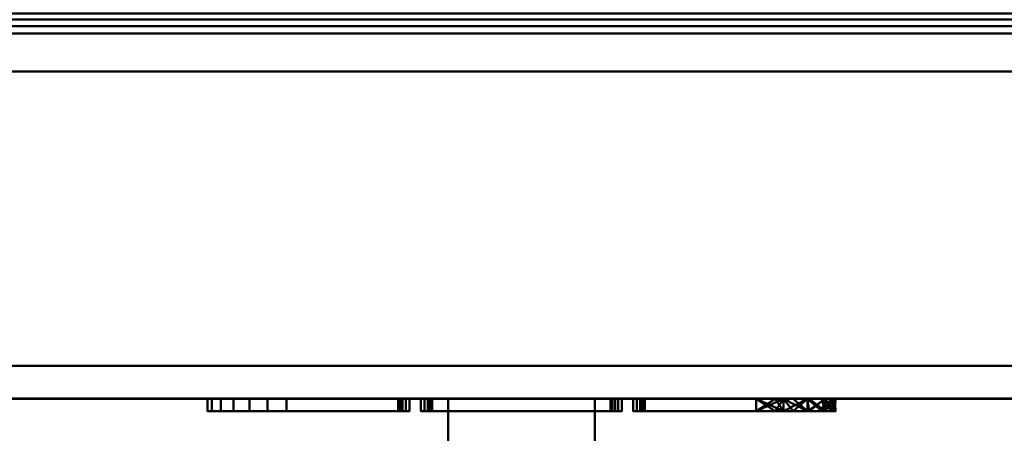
# Model space of a CAD drawing. Header units: millimetres. Extents: x -516 to 516, y -293 to 316.
# Tile 82 of 214: x -245 to -125, y -215 to -164. Entities that reach past the tile are written whole.
import ezdxf

# ---------------------------------------------------------------- set-up
doc = ezdxf.new("R2010")
doc.units = ezdxf.units.MM
for name, color, linetype, lineweight in [('A-GENM', 13, 'Continuous', 30), ('I-FURN', 30, 'Continuous', 30), ('Q-SPCQ', 91, 'Continuous', 30)]:
    doc.layers.add(name, color=color, linetype=linetype, lineweight=lineweight)

# ---------------------------------------------------------------- blocks, each defined once
blk = doc.blocks.new('Coffre - Blanc-532879-Vue 1')
at = {"layer": 'I-FURN', "lineweight": 40}
mesh = blk.add_polyface(dxfattribs=at)
corners = [(480.91, -210.75, 707.74), (480.91, 273.15, 707.74), (-480.91, 273.15, 707.74), (-480.91, -210.75, 707.74)]
mesh.append_faces([[corners[k] for k in face] for face in [(0, 1, 2, 3)]])
mesh = blk.add_polyface(dxfattribs=at)
corners = [(-480.91, -210.75, 2.75), (-480.91, 273.15, 2.75), (480.91, 273.15, 2.75), (480.91, -210.75, 2.75)]
mesh.append_faces([[corners[k] for k in face] for face in [(0, 1, 2, 3)]])
mesh = blk.add_polyface(dxfattribs=at)
corners = [(-508, -162.65, 38.25), (-508, -210.75, 38.25), (508, -210.75, 38.25), (508, -162.65, 38.25)]
mesh.append_faces([[corners[k] for k in face] for face in [(0, 1, 2, 3)]])
mesh = blk.add_polyface(dxfattribs=at)
corners = [(508, -162.65, 492.75), (508, -162.76, 493.69), (508, -163.09, 494.58), (508, -163.61, 495.37), (508, -164.31, 496.02), (508, -165.14, 496.49), (508, -166.05, 496.75), (-508, -166.05, 496.75), (-508, -165.14, 496.49), (-508, -164.31, 496.02), (-508, -163.61, 495.37), (-508, -163.09, 494.58), (-508, -162.76, 493.69), (-508, -162.65, 492.75)]
mesh.append_faces([[corners[k] for k in face] for face in [(7, 8, 5, 6)]], dxfattribs={"vtx1": -1})
mesh.append_faces([[corners[k] for k in face] for face in [(11, 12, 1, 2), (10, 11, 2, 3), (8, 9, 4, 5), (3, 4, 9, 10)]], dxfattribs={"vtx1": -1, "vtx3": -1})
mesh.append_faces([[corners[k] for k in face] for face in [(13, 0, 1, 12)]], dxfattribs={"vtx2": -1})
mesh = blk.add_polyface(dxfattribs=at)
corners = [(508, -166.05, 496.75), (508, -210.75, 496.75), (-508, -210.75, 496.75), (-508, -166.05, 496.75)]
mesh.append_faces([[corners[k] for k in face] for face in [(0, 1, 2, 3)]])
mesh = blk.add_polyface(dxfattribs=at)
corners = [(480.91, -210.75, 707.74), (-480.91, -210.75, 707.74), (-490.05, -210.75, 706.31), (-498.53, -210.75, 702.6), (-505.78, -210.75, 696.86), (-511.33, -210.75, 689.45), (-514.81, -210.75, 680.88), (-516, -210.75, 671.7), (-516, -210.75, 38.79), (-514.81, -210.75, 29.61), (-511.33, -210.75, 21.04), (-505.78, -210.75, 13.64), (-498.53, -210.75, 7.89), (-490.05, -210.75, 4.18), (-480.91, -210.75, 2.75), (480.91, -210.75, 2.75), (490.05, -210.75, 4.18), (498.52, -210.75, 7.89), (505.78, -210.75, 13.64), (511.33, -210.75, 21.04), (514.81, -210.75, 29.61), (516, -210.75, 38.79), (516, -210.75, 671.7), (514.81, -210.75, 680.88), (511.33, -210.75, 689.45), (505.78, -210.75, 696.86), (498.52, -210.75, 702.6), (490.05, -210.75, 706.31), (508, -210.75, 496.75), (508, -210.75, 38.25), (-508, -210.75, 38.25), (-507.98, -210.75, 496.75), (-507.98, -210.75, 671.7), (-507.23, -210.75, 678.13), (-505.03, -210.75, 684.21), (-501.49, -210.75, 689.63), (-496.81, -210.75, 694.09), (-491.22, -210.75, 697.36), (-485.04, -210.75, 699.26), (-478.59, -210.75, 699.7), (480.78, -210.75, 699.7), (487.89, -210.75, 698.56), (494.47, -210.75, 695.65), (500.1, -210.75, 691.17), (504.41, -210.75, 685.41), (507.11, -210.75, 678.74), (508.03, -210.75, 671.6)]
mesh.append_faces([[corners[k] for k in face] for face in [(26, 42, 25), (28, 22, 46), (4, 36, 3)]], dxfattribs={"vtx0": -1, "vtx1": -1})
mesh.append_faces([[corners[k] for k in face] for face in [(43, 24, 25, 42), (44, 23, 24, 43), (23, 44, 45), (0, 39, 40), (1, 38, 39, 0), (38, 1, 2, 37), (3, 36, 37, 2), (15, 29, 30, 14), (31, 7, 8, 30), (7, 32, 33)]], dxfattribs={"vtx0": -1, "vtx2": -1})
mesh.append_faces([[corners[k] for k in face] for face in [(29, 19, 20, 21), (29, 15, 16, 17)]], dxfattribs={"vtx0": -1, "vtx3": -1})
mesh.append_faces([[corners[k] for k in face] for face in [(18, 19, 29, 17), (13, 14, 30, 12), (11, 12, 30, 10), (9, 10, 30, 8), (31, 32, 7)]], dxfattribs={"vtx1": -1, "vtx2": -1})
mesh.append_faces([[corners[k] for k in face] for face in [(26, 27, 41, 42), (27, 0, 40, 41), (21, 22, 28, 29), (45, 46, 22, 23), (35, 36, 4, 5), (5, 6, 34, 35), (33, 34, 6, 7)]], dxfattribs={"vtx1": -1, "vtx3": -1})
mesh = blk.add_polyface(dxfattribs=at)
corners = [(508.03, -210.75, 496.75), (508.03, -210.75, 671.6), (507.11, -210.75, 678.74), (504.41, -210.75, 685.41), (500.1, -210.75, 691.17), (494.47, -210.75, 695.65), (487.89, -210.75, 698.56), (480.78, -210.75, 699.7), (-478.59, -210.75, 699.7), (-485.04, -210.75, 699.26), (-491.22, -210.75, 697.36), (-496.81, -210.75, 694.09), (-501.49, -210.75, 689.63), (-505.03, -210.75, 684.21), (-507.23, -210.75, 678.13), (-507.98, -210.75, 671.7), (-508, -210.75, 496.75), (-54.2, -210.75, 680), (54.2, -210.75, 680), (55.3, -210.75, 679.86), (56.33, -210.75, 679.43), (57.21, -210.75, 678.76), (57.88, -210.75, 677.87), (58.31, -210.75, 676.85), (58.45, -210.75, 675.75), (58.45, -210.75, 609.15), (58.31, -210.75, 608.05), (57.88, -210.75, 607.03), (57.21, -210.75, 606.14), (56.33, -210.75, 605.47), (55.3, -210.75, 605.04), (54.2, -210.75, 604.9), (-54.2, -210.75, 604.9), (-55.3, -210.75, 605.04), (-56.33, -210.75, 605.47), (-57.21, -210.75, 606.14), (-57.88, -210.75, 607.03), (-58.31, -210.75, 608.05), (-58.45, -210.75, 609.15), (-58.45, -210.75, 675.75), (-58.31, -210.75, 676.85), (-57.88, -210.75, 677.87), (-57.21, -210.75, 678.76), (-56.33, -210.75, 679.43), (-55.3, -210.75, 679.86)]
mesh.append_faces([[corners[k] for k in face] for face in [(23, 7, 22), (25, 7, 24), (1, 7, 0), (24, 7, 23), (42, 8, 41), (35, 16, 34), (37, 16, 36)]], dxfattribs={"vtx0": -1, "vtx1": -1})
mesh.append_faces([[corners[k] for k in face] for face in [(7, 19, 20), (0, 30, 31, 16), (8, 39, 40), (8, 38, 39)]], dxfattribs={"vtx0": -1, "vtx2": -1})
mesh.append_faces([[corners[k] for k in face] for face in [(7, 25, 26, 0)]], dxfattribs={"vtx0": -1, "vtx2": -1, "vtx3": -1})
mesh.append_faces([[corners[k] for k in face] for face in [(1, 5, 6, 7), (8, 44, 17, 18), (15, 9, 10, 11)]], dxfattribs={"vtx0": -1, "vtx3": -1})
mesh.append_faces([[corners[k] for k in face] for face in [(4, 5, 1, 3), (21, 22, 7), (20, 21, 7), (27, 28, 0), (26, 27, 0), (29, 30, 0), (28, 29, 0), (43, 44, 8), (42, 43, 8), (12, 13, 15, 11), (35, 36, 16), (33, 34, 16), (32, 33, 16, 31), (40, 41, 8)]], dxfattribs={"vtx1": -1, "vtx2": -1})
mesh.append_faces([[corners[k] for k in face] for face in [(37, 38, 8, 16)]], dxfattribs={"vtx1": -1, "vtx2": -1, "vtx3": -1})
mesh.append_faces([[corners[k] for k in face] for face in [(18, 19, 7, 8), (8, 9, 15, 16)]], dxfattribs={"vtx1": -1, "vtx3": -1})
mesh.append_faces([[corners[k] for k in face] for face in [(1, 2, 3), (13, 14, 15)]], dxfattribs={"vtx2": -1})
mesh = blk.add_polyface(dxfattribs=at)
corners = [(-491.11, -210.75, 13.89), (-496.31, -210.75, 16.99), (-500.68, -210.75, 21.18), (-504, -210.75, 26.24), (-506.11, -210.75, 31.91), (-506.9, -210.75, 37.91), (-506.9, -210.75, 38.25), (506.9, -210.75, 38.25), (506.9, -210.75, 37.91), (506.11, -210.75, 31.91), (504, -210.75, 26.24), (500.68, -210.75, 21.18), (496.31, -210.75, 16.99), (491.11, -210.75, 13.89), (491.11, -210.75, 13.45), (-491.11, -210.75, 13.45)]
mesh.append_faces([[corners[k] for k in face] for face in [(6, 3, 4, 5)]], dxfattribs={"vtx0": -1})
mesh.append_faces([[corners[k] for k in face] for face in [(3, 6, 2)]], dxfattribs={"vtx0": -1, "vtx1": -1})
mesh.append_faces([[corners[k] for k in face] for face in [(7, 10, 11)]], dxfattribs={"vtx0": -1, "vtx2": -1})
mesh.append_faces([[corners[k] for k in face] for face in [(7, 11, 12, 13), (6, 0, 1, 2)]], dxfattribs={"vtx0": -1, "vtx3": -1})
mesh.append_faces([[corners[k] for k in face] for face in [(6, 7, 13, 0)]], dxfattribs={"vtx1": -1, "vtx2": -1, "vtx3": -1})
mesh.append_faces([[corners[k] for k in face] for face in [(13, 14, 15, 0), (7, 8, 9, 10)]], dxfattribs={"vtx3": -1})
mesh = blk.add_polyface(dxfattribs=at)
corners = [(-506.9, -268.3, 38.25), (506.9, -268.3, 38.25), (506.9, -210.75, 38.25), (-506.9, -210.75, 38.25)]
mesh.append_faces([[corners[k] for k in face] for face in [(0, 1, 2, 3)]])
mesh = blk.add_polyface(dxfattribs=at)
corners = [(-491.11, -210.75, 13.45), (491.11, -210.75, 13.45), (491.11, -262.51, 13.45), (-491.11, -262.51, 13.45)]
mesh.append_faces([[corners[k] for k in face] for face in [(0, 1, 2, 3)]])
blk = doc.blocks.new('Bec - Bec-532885-Vue 1')
at = {"layer": 'A-GENM', "lineweight": 40}
mesh = blk.add_polyface(dxfattribs=at)
corners = [(-13.69, -210.75, 589.25), (-13.69, -210.75, 585.72), (-14.15, -210.75, 585.49), (-14.54, -210.75, 585.16), (-14.84, -210.75, 584.74), (-15.02, -210.75, 584.26), (-15.09, -210.75, 583.75), (-15.09, -210.75, 573.75), (-15.02, -210.75, 573.24), (-14.84, -210.75, 572.76), (-14.54, -210.75, 572.34), (-14.15, -210.75, 572.01), (-13.69, -210.75, 571.78), (-13.69, -210.75, 568.25), (-28.75, -210.75, 568.25), (-31.08, -210.75, 568.56), (-33.28, -210.75, 569.45), (-35.22, -210.75, 570.89), (-36.77, -210.75, 572.79), (-37.87, -210.75, 575.03), (-38.43, -210.75, 577.48), (-38.43, -210.75, 580.02), (-37.87, -210.75, 582.47), (-36.77, -210.75, 584.71), (-35.22, -210.75, 586.61), (-33.28, -210.75, 588.05), (-31.08, -210.75, 588.94), (-28.75, -210.75, 589.25), (13.69, -210.75, 568.25), (13.69, -210.75, 571.78), (14.15, -210.75, 572.01), (14.54, -210.75, 572.34), (14.84, -210.75, 572.76), (15.02, -210.75, 573.24), (15.09, -210.75, 573.75), (15.09, -210.75, 583.75), (15.02, -210.75, 584.26), (14.84, -210.75, 584.74), (14.54, -210.75, 585.16), (14.15, -210.75, 585.49), (13.69, -210.75, 585.72), (13.69, -210.75, 589.25), (28.75, -210.75, 589.25), (31.08, -210.75, 588.94), (33.28, -210.75, 588.05), (35.22, -210.75, 586.61), (36.77, -210.75, 584.71), (37.87, -210.75, 582.47), (38.43, -210.75, 580.02), (38.43, -210.75, 577.48), (37.87, -210.75, 575.03), (36.77, -210.75, 572.79), (35.22, -210.75, 570.89), (33.28, -210.75, 569.45), (31.08, -210.75, 568.56), (28.75, -210.75, 568.25), (-12.31, -210.75, 568.25), (-12.31, -210.75, 571.78), (-11.85, -210.75, 572.01), (-11.46, -210.75, 572.34), (-11.16, -210.75, 572.76), (-10.98, -210.75, 573.24), (-10.91, -210.75, 573.75), (-10.91, -210.75, 583.75), (-10.98, -210.75, 584.26), (-11.16, -210.75, 584.74), (-11.46, -210.75, 585.16), (-11.85, -210.75, 585.49), (-12.31, -210.75, 585.72), (-12.31, -210.75, 589.25), (12.31, -210.75, 589.25), (12.31, -210.75, 585.72), (11.85, -210.75, 585.49), (11.46, -210.75, 585.16), (11.16, -210.75, 584.74), (10.98, -210.75, 584.26), (10.91, -210.75, 583.75), (10.91, -210.75, 573.75), (10.98, -210.75, 573.24), (11.16, -210.75, 572.76), (11.46, -210.75, 572.34), (11.85, -210.75, 572.01), (12.31, -210.75, 571.78), (12.31, -210.75, 568.25)]
mesh.append_faces([[corners[k] for k in face] for face in [(69, 67, 68)]], dxfattribs={"vtx0": -1})
mesh.append_faces([[corners[k] for k in face] for face in [(9, 14, 8), (39, 41, 38), (50, 55, 49), (67, 69, 66)]], dxfattribs={"vtx0": -1, "vtx1": -1})
mesh.append_faces([[corners[k] for k in face] for face in [(21, 27, 14, 20)]], dxfattribs={"vtx0": -1, "vtx1": -1, "vtx2": -1})
mesh.append_faces([[corners[k] for k in face] for face in [(14, 27, 7, 8), (55, 42, 48, 49)]], dxfattribs={"vtx0": -1, "vtx1": -1, "vtx3": -1})
mesh.append_faces([[corners[k] for k in face] for face in [(27, 23, 24), (0, 3, 4), (28, 30, 31), (28, 31, 32, 55), (55, 32, 33), (42, 45, 46), (75, 64, 65, 74), (56, 58, 59), (70, 73, 74, 69)]], dxfattribs={"vtx0": -1, "vtx2": -1})
mesh.append_faces([[corners[k] for k in face] for face in [(56, 59, 60, 79)]], dxfattribs={"vtx0": -1, "vtx2": -1, "vtx3": -1})
mesh.append_faces([[corners[k] for k in face] for face in [(27, 21, 22, 23), (14, 18, 19, 20), (42, 46, 47, 48), (55, 50, 51, 52)]], dxfattribs={"vtx0": -1, "vtx3": -1})
mesh.append_faces([[corners[k] for k in face] for face in [(16, 17, 14, 15), (12, 13, 11), (40, 41, 39), (29, 30, 28), (82, 83, 81)]], dxfattribs={"vtx1": -1})
mesh.append_faces([[corners[k] for k in face] for face in [(17, 18, 14), (5, 6, 27), (2, 3, 0), (10, 11, 13), (6, 7, 27), (35, 36, 42), (36, 37, 42), (33, 34, 55), (61, 62, 78), (72, 73, 70), (80, 81, 83), (76, 77, 63)]], dxfattribs={"vtx1": -1, "vtx2": -1})
mesh.append_faces([[corners[k] for k in face] for face in [(34, 35, 42, 55), (65, 66, 69, 74)]], dxfattribs={"vtx1": -1, "vtx2": -1, "vtx3": -1})
mesh.append_faces([[corners[k] for k in face] for face in [(4, 5, 27, 0), (13, 14, 9, 10), (37, 38, 41, 42), (63, 64, 75, 76), (60, 61, 78, 79), (62, 63, 77, 78), (83, 56, 79, 80)]], dxfattribs={"vtx1": -1, "vtx3": -1})
mesh.append_faces([[corners[k] for k in face] for face in [(25, 26, 27, 24), (0, 1, 2), (53, 54, 55, 52), (56, 57, 58), (70, 71, 72)]], dxfattribs={"vtx2": -1})
mesh.append_faces([[corners[k] for k in face] for face in [(42, 43, 44, 45)]], dxfattribs={"vtx3": -1})
mesh = blk.add_polyface(dxfattribs=at)
corners = [(-28.75, -212.25, 568.25), (-31.08, -212.25, 568.56), (-33.28, -212.25, 569.45), (-35.22, -212.25, 570.89), (-36.77, -212.25, 572.79), (-37.87, -212.25, 575.03), (-38.43, -212.25, 577.48), (-38.43, -212.25, 580.02), (-37.87, -212.25, 582.47), (-36.77, -212.25, 584.71), (-35.22, -212.25, 586.61), (-33.28, -212.25, 588.05), (-31.08, -212.25, 588.94), (-28.75, -212.25, 589.25), (-28.75, -210.75, 589.25), (-31.08, -210.75, 588.94), (-33.28, -210.75, 588.05), (-35.22, -210.75, 586.61), (-36.77, -210.75, 584.71), (-37.87, -210.75, 582.47), (-38.43, -210.75, 580.02), (-38.43, -210.75, 577.48), (-37.87, -210.75, 575.03), (-36.77, -210.75, 572.79), (-35.22, -210.75, 570.89), (-33.28, -210.75, 569.45), (-31.08, -210.75, 568.56), (-28.75, -210.75, 568.25)]
mesh.append_faces([[corners[k] for k in face] for face in [(7, 20, 21, 6), (23, 4, 5, 22), (26, 1, 2, 25), (25, 2, 3, 24), (24, 3, 4, 23)]], dxfattribs={"vtx0": -1, "vtx2": -1})
mesh.append_faces([[corners[k] for k in face] for face in [(11, 12, 15, 16), (9, 10, 17, 18), (8, 9, 18, 19), (10, 11, 16, 17), (7, 8, 19, 20), (5, 6, 21, 22)]], dxfattribs={"vtx1": -1, "vtx3": -1})
mesh.append_faces([[corners[k] for k in face] for face in [(27, 0, 1, 26)]], dxfattribs={"vtx2": -1})
mesh.append_faces([[corners[k] for k in face] for face in [(12, 13, 14, 15)]], dxfattribs={"vtx3": -1})
mesh = blk.add_polyface(dxfattribs=at)
corners = [(-13.69, -212.25, 589.25), (-13.69, -210.75, 589.25), (-28.75, -210.75, 589.25), (-28.75, -212.25, 589.25)]
mesh.append_faces([[corners[k] for k in face] for face in [(0, 1, 2, 3)]])
mesh = blk.add_polyface(dxfattribs=at)
corners = [(-28.75, -212.25, 568.25), (-28.75, -210.75, 568.25), (-13.69, -210.75, 568.25), (-13.69, -212.25, 568.25)]
mesh.append_faces([[corners[k] for k in face] for face in [(0, 1, 2, 3)]])
mesh = blk.add_polyface(dxfattribs=at)
corners = [(-15.09, -212.25, 573.75), (-15.02, -212.25, 573.24), (-14.84, -212.25, 572.76), (-14.54, -212.25, 572.34), (-14.15, -212.25, 572.01), (-13.69, -212.25, 571.78), (-13.69, -210.75, 571.78), (-14.15, -210.75, 572.01), (-14.54, -210.75, 572.34), (-14.84, -210.75, 572.76), (-15.02, -210.75, 573.24), (-15.09, -210.75, 573.75)]
mesh.append_faces([[corners[k] for k in face] for face in [(0, 1, 10, 11)]], dxfattribs={"vtx1": -1})
mesh.append_faces([[corners[k] for k in face] for face in [(3, 4, 7, 8), (2, 3, 8, 9), (1, 2, 9, 10)]], dxfattribs={"vtx1": -1, "vtx3": -1})
mesh.append_faces([[corners[k] for k in face] for face in [(4, 5, 6, 7)]], dxfattribs={"vtx3": -1})
mesh = blk.add_polyface(dxfattribs=at)
corners = [(-15.09, -212.25, 573.75), (-15.09, -210.75, 573.75), (-15.09, -210.75, 583.75), (-15.09, -212.25, 583.75)]
mesh.append_faces([[corners[k] for k in face] for face in [(0, 1, 2, 3)]])
mesh = blk.add_polyface(dxfattribs=at)
corners = [(-13.69, -212.25, 585.72), (-14.15, -212.25, 585.49), (-14.54, -212.25, 585.16), (-14.84, -212.25, 584.74), (-15.02, -212.25, 584.26), (-15.09, -212.25, 583.75), (-15.09, -210.75, 583.75), (-15.02, -210.75, 584.26), (-14.84, -210.75, 584.74), (-14.54, -210.75, 585.16), (-14.15, -210.75, 585.49), (-13.69, -210.75, 585.72)]
mesh.append_faces([[corners[k] for k in face] for face in [(0, 1, 10, 11)]], dxfattribs={"vtx1": -1})
mesh.append_faces([[corners[k] for k in face] for face in [(3, 4, 7, 8), (2, 3, 8, 9), (1, 2, 9, 10)]], dxfattribs={"vtx1": -1, "vtx3": -1})
mesh.append_faces([[corners[k] for k in face] for face in [(4, 5, 6, 7)]], dxfattribs={"vtx3": -1})
mesh = blk.add_polyface(dxfattribs=at)
corners = [(-13.69, -212.25, 568.25), (-13.69, -210.75, 568.25), (-13.69, -210.75, 571.78), (-13.69, -212.25, 571.78)]
mesh.append_faces([[corners[k] for k in face] for face in [(0, 1, 2, 3)]])
mesh = blk.add_polyface(dxfattribs=at)
corners = [(-13.69, -212.25, 585.72), (-13.69, -210.75, 585.72), (-13.69, -210.75, 589.25), (-13.69, -212.25, 589.25)]
mesh.append_faces([[corners[k] for k in face] for face in [(0, 1, 2, 3)]])
mesh = blk.add_polyface(dxfattribs=at)
corners = [(-12.31, -212.25, 568.25), (-12.31, -210.75, 568.25), (12.31, -210.75, 568.25), (12.31, -212.25, 568.25)]
mesh.append_faces([[corners[k] for k in face] for face in [(0, 1, 2, 3)]])
mesh = blk.add_polyface(dxfattribs=at)
corners = [(12.31, -212.25, 589.25), (12.31, -210.75, 589.25), (-12.31, -210.75, 589.25), (-12.31, -212.25, 589.25)]
mesh.append_faces([[corners[k] for k in face] for face in [(0, 1, 2, 3)]])
mesh = blk.add_polyface(dxfattribs=at)
corners = [(-12.31, -212.25, 589.25), (-12.31, -210.75, 589.25), (-12.31, -210.75, 585.72), (-12.31, -212.25, 585.72)]
mesh.append_faces([[corners[k] for k in face] for face in [(0, 1, 2, 3)]])
mesh = blk.add_polyface(dxfattribs=at)
corners = [(-10.91, -212.25, 583.75), (-10.98, -212.25, 584.26), (-11.16, -212.25, 584.74), (-11.46, -212.25, 585.16), (-11.85, -212.25, 585.49), (-12.31, -212.25, 585.72), (-12.31, -210.75, 585.72), (-11.85, -210.75, 585.49), (-11.46, -210.75, 585.16), (-11.16, -210.75, 584.74), (-10.98, -210.75, 584.26), (-10.91, -210.75, 583.75)]
mesh.append_faces([[corners[k] for k in face] for face in [(0, 1, 10, 11)]], dxfattribs={"vtx1": -1})
mesh.append_faces([[corners[k] for k in face] for face in [(3, 4, 7, 8), (2, 3, 8, 9), (1, 2, 9, 10)]], dxfattribs={"vtx1": -1, "vtx3": -1})
mesh.append_faces([[corners[k] for k in face] for face in [(4, 5, 6, 7)]], dxfattribs={"vtx3": -1})
mesh = blk.add_polyface(dxfattribs=at)
corners = [(-12.31, -212.25, 571.78), (-11.85, -212.25, 572.01), (-11.46, -212.25, 572.34), (-11.16, -212.25, 572.76), (-10.98, -212.25, 573.24), (-10.91, -212.25, 573.75), (-10.91, -210.75, 573.75), (-10.98, -210.75, 573.24), (-11.16, -210.75, 572.76), (-11.46, -210.75, 572.34), (-11.85, -210.75, 572.01), (-12.31, -210.75, 571.78)]
mesh.append_faces([[corners[k] for k in face] for face in [(0, 1, 10, 11)]], dxfattribs={"vtx1": -1})
mesh.append_faces([[corners[k] for k in face] for face in [(3, 4, 7, 8), (2, 3, 8, 9), (1, 2, 9, 10)]], dxfattribs={"vtx1": -1, "vtx3": -1})
mesh.append_faces([[corners[k] for k in face] for face in [(4, 5, 6, 7)]], dxfattribs={"vtx3": -1})
mesh = blk.add_polyface(dxfattribs=at)
corners = [(-12.31, -212.25, 571.78), (-12.31, -210.75, 571.78), (-12.31, -210.75, 568.25), (-12.31, -212.25, 568.25)]
mesh.append_faces([[corners[k] for k in face] for face in [(0, 1, 2, 3)]])
mesh = blk.add_polyface(dxfattribs=at)
corners = [(-10.91, -212.25, 583.75), (-10.91, -210.75, 583.75), (-10.91, -210.75, 573.75), (-10.91, -212.25, 573.75)]
mesh.append_faces([[corners[k] for k in face] for face in [(0, 1, 2, 3)]])
at = {"layer": 'A-GENM', "lineweight": 40, "transparency": 33554636}
mesh = blk.add_polyface(dxfattribs=at)
corners = [(-8.96, -228.22, 554.57), (-8.96, -210.75, 556.1), (-8.96, -210.75, 506.25), (-8.96, -274.55, 506.25), (-8.96, -271.28, 518.44), (-8.96, -266.81, 529.51), (-8.96, -259.79, 539.18), (-8.96, -250.64, 546.85), (-8.96, -239.91, 552.09)]
mesh.append_faces([[corners[k] for k in face] for face in [(2, 5, 6, 7)]], dxfattribs={"vtx0": -1, "vtx3": -1})
mesh.append_faces([[corners[k] for k in face] for face in [(4, 5, 2, 3)]], dxfattribs={"vtx1": -1})
mesh.append_faces([[corners[k] for k in face] for face in [(8, 0, 2, 7)]], dxfattribs={"vtx1": -1, "vtx2": -1})
mesh.append_faces([[corners[k] for k in face] for face in [(0, 1, 2)]], dxfattribs={"vtx2": -1})
mesh = blk.add_polyface(dxfattribs=at)
corners = [(9, -274.55, 506.25), (-8.96, -274.55, 506.25), (-8.96, -210.75, 506.25), (9, -210.75, 506.25)]
mesh.append_faces([[corners[k] for k in face] for face in [(0, 1, 2, 3)]])
mesh = blk.add_polyface(dxfattribs=at)
corners = [(9, -210.75, 506.25), (-8.96, -210.75, 506.25), (-8.96, -210.75, 556.1), (9, -210.75, 556.1)]
mesh.append_faces([[corners[k] for k in face] for face in [(0, 1, 2, 3)]])
mesh = blk.add_polyface(dxfattribs=at)
corners = [(9, -210.75, 556.1), (-8.96, -210.75, 556.1), (-8.96, -228.22, 554.57), (9, -228.22, 554.57)]
mesh.append_faces([[corners[k] for k in face] for face in [(0, 1, 2, 3)]])
mesh = blk.add_polyface(dxfattribs=at)
corners = [(9, -228.22, 554.57), (9, -239.91, 552.09), (9, -250.64, 546.85), (9, -259.79, 539.18), (9, -266.81, 529.51), (9, -271.28, 518.44), (9, -274.55, 506.25), (9, -210.75, 506.25), (9, -210.75, 556.1)]
mesh.append_faces([[corners[k] for k in face] for face in [(0, 7, 8)]], dxfattribs={"vtx0": -1})
mesh.append_faces([[corners[k] for k in face] for face in [(7, 2, 3)]], dxfattribs={"vtx0": -1, "vtx2": -1})
mesh.append_faces([[corners[k] for k in face] for face in [(7, 0, 1, 2)]], dxfattribs={"vtx0": -1, "vtx3": -1})
mesh.append_faces([[corners[k] for k in face] for face in [(4, 5, 7, 3)]], dxfattribs={"vtx1": -1, "vtx2": -1})
mesh.append_faces([[corners[k] for k in face] for face in [(5, 6, 7)]], dxfattribs={"vtx2": -1})
at = {"layer": 'A-GENM', "lineweight": 40}
mesh = blk.add_polyface(dxfattribs=at)
corners = [(10.91, -212.25, 573.75), (10.98, -212.25, 573.24), (11.16, -212.25, 572.76), (11.46, -212.25, 572.34), (11.85, -212.25, 572.01), (12.31, -212.25, 571.78), (12.31, -210.75, 571.78), (11.85, -210.75, 572.01), (11.46, -210.75, 572.34), (11.16, -210.75, 572.76), (10.98, -210.75, 573.24), (10.91, -210.75, 573.75)]
mesh.append_faces([[corners[k] for k in face] for face in [(0, 1, 10, 11)]], dxfattribs={"vtx1": -1})
mesh.append_faces([[corners[k] for k in face] for face in [(3, 4, 7, 8), (2, 3, 8, 9), (1, 2, 9, 10)]], dxfattribs={"vtx1": -1, "vtx3": -1})
mesh.append_faces([[corners[k] for k in face] for face in [(4, 5, 6, 7)]], dxfattribs={"vtx3": -1})
mesh = blk.add_polyface(dxfattribs=at)
corners = [(10.91, -212.25, 573.75), (10.91, -210.75, 573.75), (10.91, -210.75, 583.75), (10.91, -212.25, 583.75)]
mesh.append_faces([[corners[k] for k in face] for face in [(0, 1, 2, 3)]])
mesh = blk.add_polyface(dxfattribs=at)
corners = [(12.31, -212.25, 585.72), (11.85, -212.25, 585.49), (11.46, -212.25, 585.16), (11.16, -212.25, 584.74), (10.98, -212.25, 584.26), (10.91, -212.25, 583.75), (10.91, -210.75, 583.75), (10.98, -210.75, 584.26), (11.16, -210.75, 584.74), (11.46, -210.75, 585.16), (11.85, -210.75, 585.49), (12.31, -210.75, 585.72)]
mesh.append_faces([[corners[k] for k in face] for face in [(0, 1, 10, 11)]], dxfattribs={"vtx1": -1})
mesh.append_faces([[corners[k] for k in face] for face in [(3, 4, 7, 8), (2, 3, 8, 9), (1, 2, 9, 10)]], dxfattribs={"vtx1": -1, "vtx3": -1})
mesh.append_faces([[corners[k] for k in face] for face in [(4, 5, 6, 7)]], dxfattribs={"vtx3": -1})
mesh = blk.add_polyface(dxfattribs=at)
corners = [(12.31, -212.25, 568.25), (12.31, -210.75, 568.25), (12.31, -210.75, 571.78), (12.31, -212.25, 571.78)]
mesh.append_faces([[corners[k] for k in face] for face in [(0, 1, 2, 3)]])
mesh = blk.add_polyface(dxfattribs=at)
corners = [(12.31, -212.25, 585.72), (12.31, -210.75, 585.72), (12.31, -210.75, 589.25), (12.31, -212.25, 589.25)]
mesh.append_faces([[corners[k] for k in face] for face in [(0, 1, 2, 3)]])
mesh = blk.add_polyface(dxfattribs=at)
corners = [(13.69, -212.25, 568.25), (13.69, -210.75, 568.25), (28.75, -210.75, 568.25), (28.75, -212.25, 568.25)]
mesh.append_faces([[corners[k] for k in face] for face in [(0, 1, 2, 3)]])
mesh = blk.add_polyface(dxfattribs=at)
corners = [(28.75, -212.25, 589.25), (28.75, -210.75, 589.25), (13.69, -210.75, 589.25), (13.69, -212.25, 589.25)]
mesh.append_faces([[corners[k] for k in face] for face in [(0, 1, 2, 3)]])
mesh = blk.add_polyface(dxfattribs=at)
corners = [(13.69, -212.25, 589.25), (13.69, -210.75, 589.25), (13.69, -210.75, 585.72), (13.69, -212.25, 585.72)]
mesh.append_faces([[corners[k] for k in face] for face in [(0, 1, 2, 3)]])
mesh = blk.add_polyface(dxfattribs=at)
corners = [(15.09, -212.25, 583.75), (15.02, -212.25, 584.26), (14.84, -212.25, 584.74), (14.54, -212.25, 585.16), (14.15, -212.25, 585.49), (13.69, -212.25, 585.72), (13.69, -210.75, 585.72), (14.15, -210.75, 585.49), (14.54, -210.75, 585.16), (14.84, -210.75, 584.74), (15.02, -210.75, 584.26), (15.09, -210.75, 583.75)]
mesh.append_faces([[corners[k] for k in face] for face in [(0, 1, 10, 11)]], dxfattribs={"vtx1": -1})
mesh.append_faces([[corners[k] for k in face] for face in [(3, 4, 7, 8), (2, 3, 8, 9), (1, 2, 9, 10)]], dxfattribs={"vtx1": -1, "vtx3": -1})
mesh.append_faces([[corners[k] for k in face] for face in [(4, 5, 6, 7)]], dxfattribs={"vtx3": -1})
mesh = blk.add_polyface(dxfattribs=at)
corners = [(13.69, -212.25, 571.78), (14.15, -212.25, 572.01), (14.54, -212.25, 572.34), (14.84, -212.25, 572.76), (15.02, -212.25, 573.24), (15.09, -212.25, 573.75), (15.09, -210.75, 573.75), (15.02, -210.75, 573.24), (14.84, -210.75, 572.76), (14.54, -210.75, 572.34), (14.15, -210.75, 572.01), (13.69, -210.75, 571.78)]
mesh.append_faces([[corners[k] for k in face] for face in [(0, 1, 10, 11)]], dxfattribs={"vtx1": -1})
mesh.append_faces([[corners[k] for k in face] for face in [(3, 4, 7, 8), (2, 3, 8, 9), (1, 2, 9, 10)]], dxfattribs={"vtx1": -1, "vtx3": -1})
mesh.append_faces([[corners[k] for k in face] for face in [(4, 5, 6, 7)]], dxfattribs={"vtx3": -1})
mesh = blk.add_polyface(dxfattribs=at)
corners = [(13.69, -212.25, 571.78), (13.69, -210.75, 571.78), (13.69, -210.75, 568.25), (13.69, -212.25, 568.25)]
mesh.append_faces([[corners[k] for k in face] for face in [(0, 1, 2, 3)]])
mesh = blk.add_polyface(dxfattribs=at)
corners = [(15.09, -212.25, 583.75), (15.09, -210.75, 583.75), (15.09, -210.75, 573.75), (15.09, -212.25, 573.75)]
mesh.append_faces([[corners[k] for k in face] for face in [(0, 1, 2, 3)]])
mesh = blk.add_polyface(dxfattribs=at)
corners = [(32.08, -212.25, 568.88), (32.08, -210.75, 568.88), (31.08, -210.75, 568.56), (28.75, -210.75, 568.25), (28.75, -212.25, 568.25), (31.08, -212.25, 568.56), (35.02, -212.25, 570.71), (35.02, -210.75, 570.71), (33.28, -210.75, 569.45), (33.28, -212.25, 569.45), (37.19, -212.25, 573.5), (37.19, -210.75, 573.5), (36.77, -210.75, 572.79), (35.22, -210.75, 570.89), (35.22, -212.25, 570.89), (36.77, -212.25, 572.79), (38.35, -212.25, 576.93), (38.35, -210.75, 576.93), (37.87, -210.75, 575.03), (37.87, -212.25, 575.03), (38.35, -212.25, 580.57), (38.35, -210.75, 580.57), (38.43, -210.75, 580.02), (38.43, -210.75, 577.48), (38.43, -212.25, 577.48), (38.43, -212.25, 580.02), (37.19, -212.25, 584), (37.19, -210.75, 584), (37.87, -210.75, 582.47), (37.87, -212.25, 582.47), (35.02, -212.25, 586.79), (35.02, -210.75, 586.79), (35.22, -210.75, 586.61), (36.77, -210.75, 584.71), (36.77, -212.25, 584.71), (35.22, -212.25, 586.61), (32.08, -212.25, 588.62), (32.08, -210.75, 588.62), (33.28, -210.75, 588.05), (33.28, -212.25, 588.05), (28.75, -212.25, 589.25), (28.75, -210.75, 589.25), (31.08, -210.75, 588.94), (31.08, -212.25, 588.94)]
mesh.append_faces([[corners[k] for k in face] for face in [(3, 5, 4), (40, 42, 41)]], dxfattribs={"vtx0": -1})
mesh.append_faces([[corners[k] for k in face] for face in [(30, 27, 31), (36, 31, 37)]], dxfattribs={"vtx0": -1, "vtx1": -1, "vtx2": -1})
mesh.append_faces([[corners[k] for k in face] for face in [(0, 3, 2), (0, 2, 1), (3, 0, 5), (6, 1, 8), (6, 8, 7), (1, 6, 9), (1, 9, 0), (10, 7, 13), (10, 13, 12), (10, 12, 11), (7, 10, 15), (7, 15, 14), (7, 14, 6), (16, 11, 18), (16, 18, 17), (11, 16, 19), (11, 19, 10), (20, 17, 23), (20, 23, 22), (20, 22, 21), (17, 20, 25), (17, 25, 24), (17, 24, 16), (26, 21, 28), (26, 28, 27), (21, 26, 29), (21, 29, 20), (27, 30, 35), (27, 35, 34), (27, 34, 26), (31, 36, 39), (31, 39, 30), (40, 37, 42), (37, 40, 43), (37, 43, 36)]], dxfattribs={"vtx0": -1, "vtx2": -1})
mesh.append_faces([[corners[k] for k in face] for face in [(33, 32, 31, 27), (31, 38, 37)]], dxfattribs={"vtx2": -1})
mesh = blk.add_polyface(dxfattribs=at)
corners = [(-13.69, -212.25, 589.25), (-28.75, -212.25, 589.25), (-31.08, -212.25, 588.94), (-33.28, -212.25, 588.05), (-35.22, -212.25, 586.61), (-36.77, -212.25, 584.71), (-37.87, -212.25, 582.47), (-38.43, -212.25, 580.02), (-38.43, -212.25, 577.48), (-37.87, -212.25, 575.03), (-36.77, -212.25, 572.79), (-35.22, -212.25, 570.89), (-33.28, -212.25, 569.45), (-31.08, -212.25, 568.56), (-28.75, -212.25, 568.25), (-13.69, -212.25, 568.25), (-13.69, -212.25, 571.78), (-14.15, -212.25, 572.01), (-14.54, -212.25, 572.34), (-14.84, -212.25, 572.76), (-15.02, -212.25, 573.24), (-15.09, -212.25, 573.75), (-15.09, -212.25, 583.75), (-15.02, -212.25, 584.26), (-14.84, -212.25, 584.74), (-14.54, -212.25, 585.16), (-14.15, -212.25, 585.49), (-13.69, -212.25, 585.72), (13.69, -212.25, 568.25), (28.75, -212.25, 568.25), (31.08, -212.25, 568.56), (33.28, -212.25, 569.45), (35.22, -212.25, 570.89), (36.77, -212.25, 572.79), (37.87, -212.25, 575.03), (38.43, -212.25, 577.48), (38.43, -212.25, 580.02), (37.87, -212.25, 582.47), (36.77, -212.25, 584.71), (35.22, -212.25, 586.61), (33.28, -212.25, 588.05), (31.08, -212.25, 588.94), (28.75, -212.25, 589.25), (13.69, -212.25, 589.25), (13.69, -212.25, 585.72), (14.15, -212.25, 585.49), (14.54, -212.25, 585.16), (14.84, -212.25, 584.74), (15.02, -212.25, 584.26), (15.09, -212.25, 583.75), (15.09, -212.25, 573.75), (15.02, -212.25, 573.24), (14.84, -212.25, 572.76), (14.54, -212.25, 572.34), (14.15, -212.25, 572.01), (13.69, -212.25, 571.78), (-12.31, -212.25, 568.25), (12.31, -212.25, 568.25), (12.31, -212.25, 571.78), (11.85, -212.25, 572.01), (11.46, -212.25, 572.34), (11.16, -212.25, 572.76), (10.98, -212.25, 573.24), (10.91, -212.25, 573.75), (10.91, -212.25, 583.75), (10.98, -212.25, 584.26), (11.16, -212.25, 584.74), (11.46, -212.25, 585.16), (11.85, -212.25, 585.49), (12.31, -212.25, 585.72), (12.31, -212.25, 589.25), (-12.31, -212.25, 589.25), (-12.31, -212.25, 585.72), (-11.85, -212.25, 585.49), (-11.46, -212.25, 585.16), (-11.16, -212.25, 584.74), (-10.98, -212.25, 584.26), (-10.91, -212.25, 583.75), (-10.91, -212.25, 573.75), (-10.98, -212.25, 573.24), (-11.16, -212.25, 572.76), (-11.46, -212.25, 572.34), (-11.85, -212.25, 572.01), (-12.31, -212.25, 571.78)]
mesh.append_faces([[corners[k] for k in face] for face in [(70, 68, 69)]], dxfattribs={"vtx0": -1})
mesh.append_faces([[corners[k] for k in face] for face in [(26, 0, 25), (9, 14, 8), (52, 29, 51), (68, 70, 67)]], dxfattribs={"vtx0": -1, "vtx1": -1})
mesh.append_faces([[corners[k] for k in face] for face in [(36, 42, 29, 35)]], dxfattribs={"vtx0": -1, "vtx1": -1, "vtx2": -1})
mesh.append_faces([[corners[k] for k in face] for face in [(14, 1, 7, 8), (29, 42, 50, 51)]], dxfattribs={"vtx0": -1, "vtx1": -1, "vtx3": -1})
mesh.append_faces([[corners[k] for k in face] for face in [(15, 17, 18), (15, 18, 19, 14), (14, 19, 20), (1, 4, 5), (42, 38, 39), (43, 46, 47), (76, 65, 66, 75), (57, 59, 60), (71, 74, 75, 70)]], dxfattribs={"vtx0": -1, "vtx2": -1})
mesh.append_faces([[corners[k] for k in face] for face in [(57, 60, 61, 80)]], dxfattribs={"vtx0": -1, "vtx2": -1, "vtx3": -1})
mesh.append_faces([[corners[k] for k in face] for face in [(1, 5, 6, 7), (14, 9, 10, 11), (42, 36, 37, 38), (29, 33, 34, 35)]], dxfattribs={"vtx0": -1, "vtx3": -1})
mesh.append_faces([[corners[k] for k in face] for face in [(27, 0, 26), (16, 17, 15), (31, 32, 29, 30), (55, 28, 54), (83, 56, 82)]], dxfattribs={"vtx1": -1})
mesh.append_faces([[corners[k] for k in face] for face in [(22, 23, 1), (23, 24, 1), (20, 21, 14), (32, 33, 29), (48, 49, 42), (45, 46, 43), (53, 54, 28), (49, 50, 42), (62, 63, 79), (73, 74, 71), (81, 82, 56), (77, 78, 64)]], dxfattribs={"vtx1": -1, "vtx2": -1})
mesh.append_faces([[corners[k] for k in face] for face in [(21, 22, 1, 14), (66, 67, 70, 75)]], dxfattribs={"vtx1": -1, "vtx2": -1, "vtx3": -1})
mesh.append_faces([[corners[k] for k in face] for face in [(24, 25, 0, 1), (47, 48, 42, 43), (28, 29, 52, 53), (64, 65, 76, 77), (61, 62, 79, 80), (63, 64, 78, 79), (56, 57, 80, 81)]], dxfattribs={"vtx1": -1, "vtx3": -1})
mesh.append_faces([[corners[k] for k in face] for face in [(12, 13, 14, 11), (40, 41, 42, 39), (43, 44, 45), (57, 58, 59), (71, 72, 73)]], dxfattribs={"vtx2": -1})
mesh.append_faces([[corners[k] for k in face] for face in [(1, 2, 3, 4)]], dxfattribs={"vtx3": -1})

msp = doc.modelspace()

# ---------------------------------------------------------------- block references
at = {"layer": 'A-GENM', "lineweight": 40, "transparency": 33554636}
msp.add_blockref('Bec - Bec-532885-Vue 1', (-184.08, 0, 24.6), dxfattribs=at)
at = {"layer": 'I-FURN', "lineweight": 40}
msp.add_blockref('Coffre - Blanc-532879-Vue 1', (0, 0, 24.6), dxfattribs=at)

# ---------------------------------------------------------------- meshes
at = {"layer": 'Q-SPCQ', "lineweight": 40}
mesh = msp.add_polyface(dxfattribs=at)
corners = [(-501, -170.7, 44.25), (-2.5, -170.7, 44.25), (-2.5, -210.7, 44.25), (-501, -210.7, 44.25)]
mesh.append_faces([[corners[k] for k in face] for face in [(0, 1, 2, 3)]])
mesh = msp.add_polyface(dxfattribs=at)
corners = [(-501, -170.7, 516.75), (-2.5, -170.7, 516.75), (-2.5, -170.7, 44.25), (-501, -170.7, 44.25), (-476, -170.7, 69.25), (-27.5, -170.7, 69.25), (-27.5, -170.7, 491.75), (-476, -170.7, 491.75)]
mesh.append_faces([[corners[k] for k in face] for face in [(2, 5, 6, 1), (1, 6, 7, 0)]], dxfattribs={"vtx0": -1, "vtx2": -1})
mesh.append_faces([[corners[k] for k in face] for face in [(4, 5, 2, 3), (7, 4, 3, 0)]], dxfattribs={"vtx1": -1, "vtx3": -1})
mesh = msp.add_polyface(dxfattribs=at)
corners = [(-2.5, -170.7, 516.75), (-501, -170.7, 516.75), (-501, -210.7, 516.75), (-2.5, -210.7, 516.75)]
mesh.append_faces([[corners[k] for k in face] for face in [(0, 1, 2, 3)]])
mesh = msp.add_polyface(dxfattribs=at)
corners = [(-476, -206.7, 69.25), (-27.5, -206.7, 69.25), (-27.5, -170.7, 69.25), (-476, -170.7, 69.25)]
mesh.append_faces([[corners[k] for k in face] for face in [(0, 1, 2, 3)]])
mesh = msp.add_polyface(dxfattribs=at)
corners = [(-27.5, -206.7, 491.75), (-476, -206.7, 491.75), (-476, -170.7, 491.75), (-27.5, -170.7, 491.75)]
mesh.append_faces([[corners[k] for k in face] for face in [(0, 1, 2, 3)]])
mesh = msp.add_polyface(dxfattribs=at)
corners = [(-499, -210.7, 46.25), (-4.5, -210.7, 46.25), (-4.5, -206.7, 46.25), (-499, -206.7, 46.25)]
mesh.append_faces([[corners[k] for k in face] for face in [(0, 1, 2, 3)]])
mesh = msp.add_polyface(dxfattribs=at)
corners = [(-499, -206.7, 46.25), (-4.5, -206.7, 46.25), (-4.5, -206.7, 514.75), (-499, -206.7, 514.75), (-476, -206.7, 491.75), (-27.5, -206.7, 491.75), (-27.5, -206.7, 69.25), (-476, -206.7, 69.25)]
mesh.append_faces([[corners[k] for k in face] for face in [(2, 5, 6, 1), (1, 6, 7, 0)]], dxfattribs={"vtx0": -1, "vtx2": -1})
mesh.append_faces([[corners[k] for k in face] for face in [(4, 5, 2, 3), (7, 4, 3, 0)]], dxfattribs={"vtx1": -1, "vtx3": -1})
mesh = msp.add_polyface(dxfattribs=at)
corners = [(-4.5, -210.7, 514.75), (-499, -210.7, 514.75), (-499, -206.7, 514.75), (-4.5, -206.7, 514.75)]
mesh.append_faces([[corners[k] for k in face] for face in [(0, 1, 2, 3)]])
at = {"layer": 'Q-SPCQ', "lineweight": 40, "transparency": 33554458}
mesh = msp.add_polyface(dxfattribs=at)
corners = [(-4.5, -206.7, 539.35), (-4.5, -206.7, 70.85), (-499, -206.7, 70.85), (-499, -206.7, 539.35)]
mesh.append_faces([[corners[k] for k in face] for face in [(0, 1, 2, 3)]])
mesh = msp.add_polyface(dxfattribs=at)
corners = [(-4.5, -210.75, 539.35), (-4.5, -206.7, 539.35), (-499, -206.7, 539.35), (-499, -210.75, 539.35)]
mesh.append_faces([[corners[k] for k in face] for face in [(0, 1, 2, 3)]])
mesh = msp.add_polyface(dxfattribs=at)
corners = [(-499, -210.75, 70.85), (-499, -206.7, 70.85), (-4.5, -206.7, 70.85), (-4.5, -210.75, 70.85)]
mesh.append_faces([[corners[k] for k in face] for face in [(0, 1, 2, 3)]])
at = {"layer": 'Q-SPCQ', "lineweight": 40}
mesh = msp.add_polyface(dxfattribs=at)
corners = [(-501, -210.7, 44.25), (-2.5, -210.7, 44.25), (-2.5, -210.7, 516.75), (-501, -210.7, 516.75), (-499, -210.7, 514.75), (-4.5, -210.7, 514.75), (-4.5, -210.7, 46.25), (-499, -210.7, 46.25)]
mesh.append_faces([[corners[k] for k in face] for face in [(2, 5, 6, 1), (1, 6, 7, 0)]], dxfattribs={"vtx0": -1, "vtx2": -1})
mesh.append_faces([[corners[k] for k in face] for face in [(4, 5, 2, 3), (7, 4, 3, 0)]], dxfattribs={"vtx1": -1, "vtx3": -1})
at = {"layer": 'Q-SPCQ', "lineweight": 40, "transparency": 33554458}
mesh = msp.add_polyface(dxfattribs=at)
corners = [(-499, -210.75, 70.85), (-4.5, -210.75, 70.85), (-4.5, -210.75, 539.35), (-499, -210.75, 539.35)]
mesh.append_faces([[corners[k] for k in face] for face in [(0, 1, 2, 3)]])

doc.saveas('drawing.dxf')
